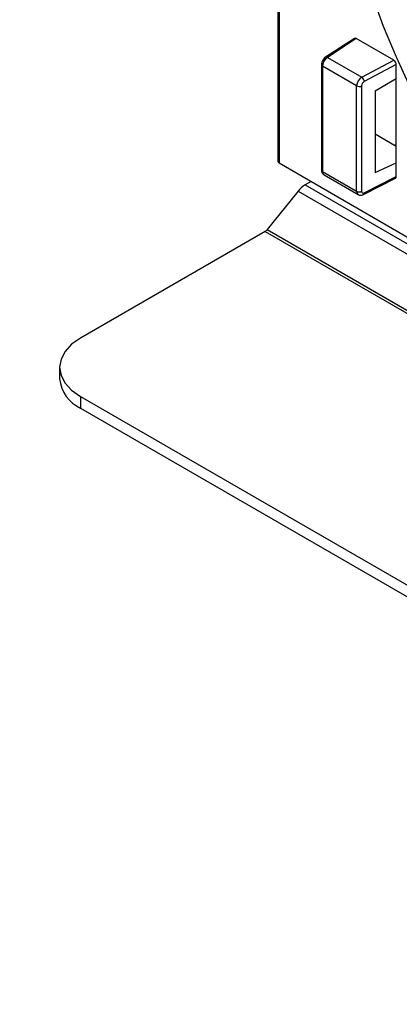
# Paper-space layout 'Sheet1' of a CAD drawing. Header units: millimetres. Extents: x 0 to 420, y 0 to 297.
# Tile 83 of 130: x 259 to 270, y 173 to 200. Entities that reach past the tile are written whole.
import ezdxf

# ---------------------------------------------------------------- set-up
doc = ezdxf.new("R2010")
doc.units = ezdxf.units.MM
doc.layers.add('SLD-0', color=179, linetype='Continuous')
doc.styles.add('SLDTEXTSTYLE1', font='TXT', dxfattribs={"width": 0.75})
doc.styles.add('SLDTEXTSTYLE3', font='TXT', dxfattribs={"width": 0.96})
doc.dimstyles.new('SLDDIMSTYLE3', dxfattribs={"dimtxt": 2.5, "dimasz": 3.302, "dimexe": 0, "dimexo": 0.0625, "dimtad": 1, "dimdec": 1, "dimlfac": 5, "dimrnd": 1e-09, "dimzin": 4, "dimdsep": 46, "dimtxsty": 'SLDTEXTSTYLE1', "dimblk1": 'NONE', "dimblk2": 'NONE', "dimsah": 1, "dimcen": 0, "dimadec": 0, "dimazin": 1, "dimtfac": 1, "dimtmove": 0, "dimatfit": 3, "dimldrblk": 'NONE', "dimfxl": 0, "dimfrac": 2, "dimtolj": 1, "dimtzin": 12, "dimarcsym": 0})

# ---------------------------------------------------------------- blocks, each defined once
blk = doc.blocks.new('_D_24')
at = {"layer": 'SLD-0', "color": 179}
for p, q in [((241.453, 256.697), (250.709, 264.131)), ((250.709, 264.131), (262.532, 264.131)), ((241.453, 256.697), (243.478, 258.965)), ((244.105, 258.186), (243.478, 258.965)), ((241.453, 256.697), (243.792, 258.576)), ((244.105, 258.186), (241.453, 256.697)), ((236.385, 252.627), (241.453, 256.697))]:
    blk.add_line(p, q, dxfattribs=at)
at = {"layer": 'SLD-0', "color": 179, "char_height": 2.5, "attachment_point": 1, "style": 'SLDTEXTSTYLE3'}
for s, insert in [('%%c', (251.047, 267.167)), ('13.0', (256.067, 267.205))]:
    blk.add_mtext(s, dxfattribs=dict(at, insert=insert))
blk = doc.blocks.new('_None')

psp = doc.layouts.new('Sheet1')

# ---------------------------------------------------------------- linework, layer by layer
at = {"layer": 'SLD-0', "color": 179, "linetype": 'Continuous', "lineweight": 25}
for p, q in [((266.285, 236.227), (266.285, 196.244)), ((266.315, 236.186), (266.315, 196.205)), ((268.915, 200.893), (269.229, 200.027)), ((269.229, 200.027), (269.586, 199.164)), ((268.422, 199.682), (267.615, 199.156)), ((268.474, 199.678), (267.669, 199.153)), ((269.523, 199.073), (268.474, 199.678)), ((267.669, 199.153), (268.629, 198.599)), ((269.586, 199.164), (269.984, 198.31)), ((267.503, 198.948), (267.503, 196.005)), ((268.485, 198.357), (267.532, 198.907)), ((267.532, 198.907), (267.532, 195.965)), ((268.629, 198.599), (269.523, 199.073)), ((269.594, 198.95), (268.696, 198.475)), ((269.594, 198.566), (269.594, 198.95)), ((268.999, 198.222), (269.594, 198.566)), ((269.594, 196.211), (269.594, 198.566)), ((268.485, 195.415), (268.485, 198.357)), ((268.623, 198.355), (268.623, 195.413)), ((268.999, 198.222), (268.999, 195.936)), ((268.999, 197.019), (269.594, 196.675)), ((269.594, 196.721), (269.555, 196.698)), ((266.315, 196.205), (286.383, 184.619)), ((268.999, 195.936), (269.594, 196.211)), ((269.594, 195.827), (269.594, 196.211)), ((267.532, 195.965), (268.485, 195.415)), ((267.573, 195.874), (268.528, 195.322)), ((268.696, 195.369), (269.594, 195.827)), ((267.211, 195.687), (267.044, 195.59)), ((267.044, 195.59), (328.477, 160.126)), ((268.675, 195.323), (269.572, 195.781)), ((266.846, 195.415), (265.984, 194.343)), ((266.846, 195.415), (328.279, 159.95)), ((265.928, 194.293), (260.768, 191.314)), ((265.928, 194.293), (327.361, 158.828)), ((265.984, 194.343), (327.418, 158.878)), ((260.519, 191.139), (260.334, 190.94)), ((260.768, 191.314), (260.519, 191.139)), ((260.334, 190.94), (260.221, 190.723)), ((260.221, 190.723), (260.182, 190.498)), ((260.182, 190.498), (260.182, 190.171)), ((260.182, 190.498), (260.221, 190.272)), ((260.221, 190.272), (260.334, 190.056)), ((260.334, 190.056), (260.519, 189.856)), ((260.519, 189.856), (260.768, 189.681)), ((260.768, 189.681), (275.999, 180.889)), ((260.768, 189.681), (260.768, 189.355)), ((260.768, 189.355), (275.999, 180.562))]:
    psp.add_line(p, q, dxfattribs=at)
at = {"layer": 'SLD-0', "color": 8, "linetype": 'Continuous', "lineweight": 25}
for centre, radius, start, end in [((267.64, 199.109), 0.0529, 56.6763, 118.0508), ((267.552, 198.952), 0.0495, 185.2226, 246.1246), ((267.552, 196.01), 0.0495, 185.1906, 246.1275), ((268.65, 195.363), 0.0471, 302.3708, 7.7746)]:
    psp.add_arc(centre, radius, start, end, dxfattribs=at)
at = {"layer": 'SLD-0', "color": 179, "linetype": 'Continuous', "lineweight": 25}
for centre, radius, start, end in [((268.534, 198.467), 0.163, 2.7638, 54.3065), ((268.556, 198.495), 0.155, 242.7377, 295.529), ((267.421, 194.966), 0.729, 121.1061, 142.0209), ((268.556, 195.552), 0.155, 242.7377, 295.5293), ((265.82, 194.471), 0.208, 301.1058, 322.0217), ((261.183, 190.271), 1.006, 185.6943, 245.6257)]:
    psp.add_arc(centre, radius, start, end, dxfattribs=at)
for centre, major_axis, ratio, start_param, end_param in [((268.474, 199.597), (-0.0501, 0.0866), 0.577117, 5.496765, 6.313723), ((267.67, 198.991), (0.096, 0.175), 0.562064, 0.781613, 2.343677), ((269.523, 198.991), (-0.0501, 0.0866), 0.577644, 3.925972, 5.496305), ((268.63, 198.437), (0.104, 0.171), 0.592302, 0.807847, 2.369913), ((268.697, 198.394), (0.0541, 0.0842), 0.606761, 0.823113, 2.385183), ((266.385, 196.241), (0.1, -0.0043), 0.546315, 3.165151, 3.95057), ((269.523, 195.868), (-0.0501, 0.0866), 0.577117, 3.111045, 3.925511), ((268.697, 195.451), (0.0541, 0.0842), 0.606761, 2.385193, 3.947271)]:
    psp.add_ellipse(centre, major_axis=major_axis, ratio=ratio, start_param=start_param, end_param=end_param, dxfattribs=at)
at = {"layer": 'SLD-0', "color": 8, "linetype": 'Continuous', "lineweight": 25}
for centre, major_axis, ratio, start_param, end_param in [((267.67, 196.048), (0.096, 0.175), 0.562064, 2.343677, 3.129156), ((268.63, 195.494), (0.104, 0.171), 0.592302, 2.369914, 3.153479)]:
    psp.add_ellipse(centre, major_axis=major_axis, ratio=ratio, start_param=start_param, end_param=end_param, dxfattribs=at)
at = {"layer": 'SLD-0', "color": 179, "linetype": 'Continuous', "lineweight": 25}
for points, knots in [([(267.615, 199.156), (267.599, 199.143), (267.564, 199.116), (267.525, 199.054), (267.505, 198.994), (267.504, 198.959), (267.503, 198.948)], [0, 0, 0, 0, 0.252287, 0.553442, 0.864432, 1, 1, 1, 1]), ([(267.503, 196.005), (267.505, 195.983), (267.509, 195.944), (267.537, 195.898), (267.562, 195.882), (267.572, 195.876)], [0, 0, 0, 0, 0.4346204, 0.7717536, 1, 1, 1, 1]), ([(268.528, 195.325), (268.534, 195.321), (268.553, 195.307), (268.596, 195.302), (268.64, 195.307), (268.665, 195.319), (268.675, 195.323)], [0, 0, 0, 0, 0.12515, 0.465015, 0.796861, 1, 1, 1, 1])]:
    psp.add_open_spline(points, degree=3, knots=knots, dxfattribs=at)

# ---------------------------------------------------------------- dimensions: what is measured, and where the dimension line sits
at = {"layer": 'SLD-0', "color": 179}
dim = psp.add_diameter_dim_2p(p1=(0.889, 0.948), p2=(0, 0), dimstyle='SLDDIMSTYLE3', dxfattribs=at)
dim.commit()
dim.dimension.update_dxf_attribs({"geometry": '_D_24', "text_midpoint": (257.414, 266.248), "dimtype": 163})

doc.saveas('drawing.dxf')
